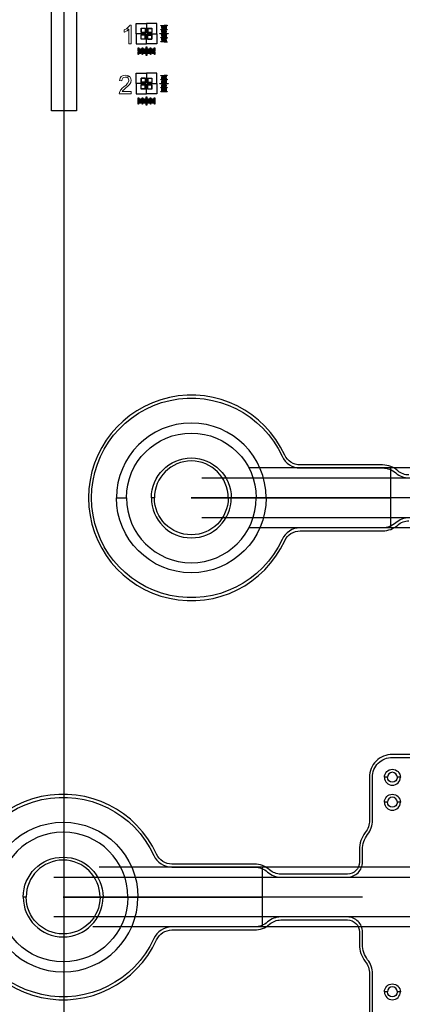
# Model space of a CAD drawing. Extents: x -63500 to 63500, y -63500 to 63500.
# Tile 133 of 256: x -443 to 3392, y -10205 to -337. Entities that reach past the tile are written whole.
import ezdxf

# ---------------------------------------------------------------- set-up
doc = ezdxf.new("R2010")
doc.units = 13
doc.header["$MEASUREMENT"] = 0
for name, color, linetype in [('1_Metal', 2, 'Continuous'), ('2_Electrodes', 5, 'Continuous'), ('3_Outline', 4, 'Continuous')]:
    doc.layers.add(name, color=color, linetype=linetype)

msp = doc.modelspace()

# ---------------------------------------------------------------- linework, layer by layer
for p, q in [((0, 0), (0, -50000)), ((9405.7, -4830), (1855.2, -4830)), ((3277.1, -5430), (3277.1, -4830)), ((1384.2, -4930), (9405.7, -4930)), ((4277.1, -5130), (1277.1, -5130)), ((1277.1, -5130), (3277.1, -5130)), ((9405.7, -5330), (1384.2, -5330)), ((9405.7, -5430), (1855.2, -5430)), ((5637.5, -8830), (354.5, -8830)), ((1992.2, -9430), (1992.2, -8830)), ((-101, -8930), (5637.5, -8930)), ((2992.2, -9130), (-7.8, -9130)), ((-7.8, -9130), (1992.2, -9130)), ((5637.5, -9330), (-101, -9330)), ((5637.5, -9430), (291.5, -9430))]:
    msp.add_line(p, q)
for radius in [50000, 47500, 45000]:
    msp.add_circle((0, 0), radius)
at = {"layer": '1_Metal'}
for points in [[(-125, 125), (-125, 1250), (125, 1250), (125, 125), (1250, 125), (1250, -125), (125, -125), (125, -1250), (-125, -1250), (-125, -125), (-1250, -125), (-1250, 125)], [(821, -471), (816, -471), (816, -469), (806, -469), (806, -467), (773, -467), (773, -423), (817, -423), (817, -456), (819, -456), (819, -466), (821, -466)], [(821, -485), (821, -490), (819, -490), (819, -500), (817, -500), (817, -533), (773, -533), (773, -489), (806, -489), (806, -487), (816, -487), (816, -485)], [(835, -471), (835, -466), (837, -466), (837, -456), (839, -456), (839, -423), (883, -423), (883, -467), (850, -467), (850, -469), (840, -469), (840, -471)], [(835, -485), (840, -485), (840, -487), (850, -487), (850, -489), (883, -489), (883, -533), (839, -533), (839, -500), (837, -500), (837, -490), (835, -490)], [(961, -476), (1001, -476), (1001, -480), (961, -480)], [(971, -396), (1001, -396), (1001, -400), (971, -400)], [(971, -436), (1001, -436), (1001, -440), (971, -440)], [(981, -404), (1001, -404), (1001, -408), (981, -408)], [(981, -412), (1001, -412), (1001, -416), (981, -416)], [(981, -420), (1001, -420), (1001, -424), (981, -424)], [(981, -428), (1001, -428), (1001, -432), (981, -432)], [(981, -444), (1001, -444), (1001, -448), (981, -448)], [(981, -452), (1001, -452), (1001, -456), (981, -456)], [(981, -460), (1001, -460), (1001, -464), (981, -464)], [(981, -468), (1001, -468), (1001, -472), (981, -472)], [(981, -484), (1001, -484), (1001, -488), (981, -488)], [(981, -492), (1001, -492), (1001, -496), (981, -496)], [(971, -516), (1001, -516), (1001, -520), (971, -520)], [(971, -556), (1001, -556), (1001, -560), (971, -560)], [(981, -500), (1001, -500), (1001, -504), (981, -504)], [(981, -508), (1001, -508), (1001, -512), (981, -512)], [(981, -524), (1001, -524), (1001, -528), (981, -528)], [(981, -532), (1001, -532), (1001, -536), (981, -536)], [(981, -540), (1001, -540), (1001, -544), (981, -544)], [(981, -548), (1001, -548), (1001, -552), (981, -552)], [(750, -621), (750, -651), (746, -651), (746, -621)], [(758, -631), (758, -651), (754, -651), (754, -631)], [(766, -631), (766, -651), (762, -651), (762, -631)], [(774, -631), (774, -651), (770, -651), (770, -631)], [(782, -631), (782, -651), (778, -651), (778, -631)], [(790, -621), (790, -651), (786, -651), (786, -621)], [(798, -631), (798, -651), (794, -651), (794, -631)], [(806, -631), (806, -651), (802, -651), (802, -631)], [(814, -631), (814, -651), (810, -651), (810, -631)], [(822, -631), (822, -651), (818, -651), (818, -631)], [(830, -611), (830, -651), (826, -651), (826, -611)], [(838, -631), (838, -651), (834, -651), (834, -631)], [(846, -631), (846, -651), (842, -651), (842, -631)], [(854, -631), (854, -651), (850, -651), (850, -631)], [(862, -631), (862, -651), (858, -651), (858, -631)], [(870, -621), (870, -651), (866, -651), (866, -621)], [(878, -631), (878, -651), (874, -651), (874, -631)], [(886, -631), (886, -651), (882, -651), (882, -631)], [(894, -631), (894, -651), (890, -651), (890, -631)], [(902, -631), (902, -651), (898, -651), (898, -631)], [(910, -621), (910, -651), (906, -651), (906, -621)], [(821, -971), (816, -971), (816, -969), (806, -969), (806, -967), (773, -967), (773, -923), (817, -923), (817, -956), (819, -956), (819, -966), (821, -966)], [(821, -985), (821, -990), (819, -990), (819, -1000), (817, -1000), (817, -1033), (773, -1033), (773, -989), (806, -989), (806, -987), (816, -987), (816, -985)], [(835, -971), (835, -966), (837, -966), (837, -956), (839, -956), (839, -923), (883, -923), (883, -967), (850, -967), (850, -969), (840, -969), (840, -971)], [(835, -985), (840, -985), (840, -987), (850, -987), (850, -989), (883, -989), (883, -1033), (839, -1033), (839, -1000), (837, -1000), (837, -990), (835, -990)], [(961, -976), (1001, -976), (1001, -980), (961, -980)], [(971, -896), (1001, -896), (1001, -900), (971, -900)], [(971, -936), (1001, -936), (1001, -940), (971, -940)], [(981, -904), (1001, -904), (1001, -908), (981, -908)], [(981, -912), (1001, -912), (1001, -916), (981, -916)], [(981, -920), (1001, -920), (1001, -924), (981, -924)], [(981, -928), (1001, -928), (1001, -932), (981, -932)], [(981, -944), (1001, -944), (1001, -948), (981, -948)], [(981, -952), (1001, -952), (1001, -956), (981, -956)], [(981, -960), (1001, -960), (1001, -964), (981, -964)], [(981, -968), (1001, -968), (1001, -972), (981, -972)], [(981, -984), (1001, -984), (1001, -988), (981, -988)], [(971, -1016), (1001, -1016), (1001, -1020), (971, -1020)], [(971, -1056), (1001, -1056), (1001, -1060), (971, -1060)], [(981, -992), (1001, -992), (1001, -996), (981, -996)], [(981, -1000), (1001, -1000), (1001, -1004), (981, -1004)], [(981, -1008), (1001, -1008), (1001, -1012), (981, -1012)], [(981, -1024), (1001, -1024), (1001, -1028), (981, -1028)], [(981, -1032), (1001, -1032), (1001, -1036), (981, -1036)], [(981, -1040), (1001, -1040), (1001, -1044), (981, -1044)], [(981, -1048), (1001, -1048), (1001, -1052), (981, -1052)], [(750, -1121), (750, -1151), (746, -1151), (746, -1121)], [(758, -1131), (758, -1151), (754, -1151), (754, -1131)], [(766, -1131), (766, -1151), (762, -1151), (762, -1131)], [(774, -1131), (774, -1151), (770, -1151), (770, -1131)], [(782, -1131), (782, -1151), (778, -1151), (778, -1131)], [(790, -1121), (790, -1151), (786, -1151), (786, -1121)], [(798, -1131), (798, -1151), (794, -1151), (794, -1131)], [(806, -1131), (806, -1151), (802, -1151), (802, -1131)], [(814, -1131), (814, -1151), (810, -1151), (810, -1131)], [(822, -1131), (822, -1151), (818, -1151), (818, -1131)], [(830, -1111), (830, -1151), (826, -1151), (826, -1111)], [(838, -1131), (838, -1151), (834, -1151), (834, -1131)], [(846, -1131), (846, -1151), (842, -1151), (842, -1131)], [(854, -1131), (854, -1151), (850, -1151), (850, -1131)], [(862, -1131), (862, -1151), (858, -1151), (858, -1131)], [(870, -1121), (870, -1151), (866, -1151), (866, -1121)], [(878, -1131), (878, -1151), (874, -1151), (874, -1131)], [(886, -1131), (886, -1151), (882, -1151), (882, -1131)], [(894, -1131), (894, -1151), (890, -1151), (890, -1131)], [(902, -1131), (902, -1151), (898, -1151), (898, -1131)], [(910, -1121), (910, -1151), (906, -1151), (906, -1121)]]:
    msp.add_lwpolyline(points, close=True, dxfattribs=at)
for points in [[(-50000, 0, 1), (50000, 0), (51000, 0, -1), (-51000, 0)], [(2027.1, -5130, 1), (527.1, -5130), (627.1, -5130, -1), (1927.1, -5130)], [(2027.1, -5130, -1), (527.1, -5130), (627.1, -5130, 1), (1927.1, -5130)], [(-757.8, -9130, -1), (742.2, -9130), (642.2, -9130, 1), (-657.8, -9130)], [(-757.8, -9130, 1), (742.2, -9130), (642.2, -9130, -1), (-657.8, -9130)]]:
    msp.add_lwpolyline(points, format="xyb", close=True, dxfattribs=at)
at = {"layer": '1_Metal', "lineweight": 0}
for points in [[(675, -392.5), (659.5, -392.5), (656.9, -400.2), (638.8, -418.3), (628.5, -428.6), (651.8, -433.8), (651.8, -581), (675, -581)], [(628.5, -428.6), (605.3, -439), (605.3, -462.2), (607.9, -462.2), (631.1, -449.3), (633.7, -449.3), (651.8, -433.8)], [(659.5, -908), (615.6, -913.1), (620.8, -913.1), (641.4, -920.9), (644, -923.5), (651.8, -944.1), (651.8, -949.3), (641.4, -972.5), (638.8, -975.1), (623.4, -993.2), (600.1, -1011.3), (584.6, -1024.2), (569.1, -1039.7), (566.5, -1044.8), (556.2, -1065.5), (553.6, -1081), (675, -1081), (675, -1057.8), (584.6, -1057.8), (594.9, -1044.8), (597.5, -1042.3), (620.8, -1021.6), (641.4, -1003.5), (654.3, -990.6), (656.9, -988), (669.8, -967.4), (675, -944.1), (672.4, -928.6)], [(618.2, -892.5), (594.9, -897.6), (574.3, -908), (564, -923.5), (556.2, -946.7), (579.4, -949.3), (579.4, -944.1), (589.8, -923.5), (594.9, -918.3), (615.6, -913.1), (659.5, -908), (641.4, -897.6)]]:
    msp.add_lwpolyline(points, close=True, dxfattribs=at)
at = {"layer": '2_Electrodes'}
for points in [[(-125, 125), (-125, 1250), (125, 1250), (125, 125), (1250, 125), (1250, -125), (125, -125), (125, -1250), (-125, -1250), (-125, -125), (-1250, -125), (-1250, 125)], [(815, -425), (775, -425), (775, -465), (778, -465), (778, -478), (725, -478), (725, -375), (828, -375), (828, -428), (815, -428)], [(841, -425), (881, -425), (881, -465), (878, -465), (878, -478), (931, -478), (931, -375), (828, -375), (828, -428), (841, -428)], [(1035, -398), (1005, -398), (1005, -394), (1035, -394)], [(815, -531), (775, -531), (775, -491), (778, -491), (778, -478), (725, -478), (725, -581), (828, -581), (828, -528), (815, -528)], [(815, -428), (815, -465), (778, -465), (778, -473), (823, -473), (823, -428)], [(815, -528), (815, -491), (778, -491), (778, -483), (823, -483), (823, -528)], [(841, -531), (881, -531), (881, -491), (878, -491), (878, -478), (931, -478), (931, -581), (828, -581), (828, -528), (841, -528)], [(841, -428), (841, -465), (878, -465), (878, -473), (833, -473), (833, -428)], [(841, -528), (841, -491), (878, -491), (878, -483), (833, -483), (833, -528)], [(1025, -406.2), (1005, -406.2), (1005, -402.2), (1025, -402.2)], [(1025, -414.4), (1005, -414.4), (1005, -410.4), (1025, -410.4)], [(1025, -422.6), (1005, -422.6), (1005, -418.6), (1025, -418.6)], [(1025, -430.8), (1005, -430.8), (1005, -426.8), (1025, -426.8)], [(1035, -439), (1005, -439), (1005, -435), (1035, -435)], [(1025, -447.2), (1005, -447.2), (1005, -443.2), (1025, -443.2)], [(1025, -455.4), (1005, -455.4), (1005, -451.4), (1025, -451.4)], [(1025, -463.6), (1005, -463.6), (1005, -459.6), (1025, -459.6)], [(1025, -471.8), (1005, -471.8), (1005, -467.8), (1025, -467.8)], [(1005, -476), (1045, -476), (1045, -480), (1005, -480)], [(1025, -488.2), (1005, -488.2), (1005, -484.2), (1025, -484.2)], [(1025, -496.4), (1005, -496.4), (1005, -492.4), (1025, -492.4)], [(1025, -504.6), (1005, -504.6), (1005, -500.6), (1025, -500.6)], [(1025, -512.8), (1005, -512.8), (1005, -508.8), (1025, -508.8)], [(1035, -521), (1005, -521), (1005, -517), (1035, -517)], [(1025, -529.2), (1005, -529.2), (1005, -525.2), (1025, -525.2)], [(1025, -537.4), (1005, -537.4), (1005, -533.4), (1025, -533.4)], [(1025, -545.6), (1005, -545.6), (1005, -541.6), (1025, -541.6)], [(1025, -553.8), (1005, -553.8), (1005, -549.8), (1025, -549.8)], [(1035, -562), (1005, -562), (1005, -558), (1035, -558)], [(744, -685), (744, -655), (748, -655), (748, -685)], [(752.2, -675), (752.2, -655), (756.2, -655), (756.2, -675)], [(760.4, -675), (760.4, -655), (764.4, -655), (764.4, -675)], [(768.6, -675), (768.6, -655), (772.6, -655), (772.6, -675)], [(776.8, -675), (776.8, -655), (780.8, -655), (780.8, -675)], [(785, -685), (785, -655), (789, -655), (789, -685)], [(793.2, -675), (793.2, -655), (797.2, -655), (797.2, -675)], [(801.4, -675), (801.4, -655), (805.4, -655), (805.4, -675)], [(809.6, -675), (809.6, -655), (813.6, -655), (813.6, -675)], [(817.8, -675), (817.8, -655), (821.8, -655), (821.8, -675)], [(830, -655), (830, -695), (826, -695), (826, -655)], [(834.2, -675), (834.2, -655), (838.2, -655), (838.2, -675)], [(842.4, -675), (842.4, -655), (846.4, -655), (846.4, -675)], [(850.6, -675), (850.6, -655), (854.6, -655), (854.6, -675)], [(858.8, -675), (858.8, -655), (862.8, -655), (862.8, -675)], [(867, -685), (867, -655), (871, -655), (871, -685)], [(875.2, -675), (875.2, -655), (879.2, -655), (879.2, -675)], [(883.4, -675), (883.4, -655), (887.4, -655), (887.4, -675)], [(891.6, -675), (891.6, -655), (895.6, -655), (895.6, -675)], [(899.8, -675), (899.8, -655), (903.8, -655), (903.8, -675)], [(908, -685), (908, -655), (912, -655), (912, -685)]]:
    msp.add_lwpolyline(points, close=True, dxfattribs=at)
for points in [[(47500, 0, -1), (-47500, 0), (-51000, 0, 1), (51000, 0)], [(1677.1, -5130), (1647.1, -5130, 1), (907.1, -5130), (877.1, -5130, -1)], [(1677.1, -5130), (1647.1, -5130, -1), (907.1, -5130), (877.1, -5130, 1)], [(3212.2, -7930, -1), (3372.2, -7930), (3342.2, -7930, 1), (3242.2, -7930)], [(3212.2, -7930, 1), (3372.2, -7930), (3342.2, -7930, -1), (3242.2, -7930)], [(3212.2, -8180, -1), (3372.2, -8180), (3342.2, -8180, 1), (3242.2, -8180)], [(3212.2, -8180, 1), (3372.2, -8180), (3342.2, -8180, -1), (3242.2, -8180)], [(392.2, -9130), (362.2, -9130, 1), (-377.8, -9130), (-407.8, -9130, -1)], [(392.2, -9130), (362.2, -9130, -1), (-377.8, -9130), (-407.8, -9130, 1)], [(3212.2, -10080, -1), (3372.2, -10080), (3342.2, -10080, 1), (3242.2, -10080)], [(3212.2, -10080, 1), (3372.2, -10080), (3342.2, -10080, -1), (3242.2, -10080)]]:
    msp.add_lwpolyline(points, format="xyb", close=True, dxfattribs=at)
at = {"layer": '2_Electrodes', "lineweight": 0}
for points in [[(675, -392.5), (659.5, -392.5), (656.9, -400.2), (638.8, -418.3), (628.5, -428.6), (651.8, -433.8), (651.8, -581), (675, -581)], [(628.5, -428.6), (605.3, -439), (605.3, -462.2), (607.9, -462.2), (631.1, -449.3), (633.7, -449.3), (651.8, -433.8)]]:
    msp.add_lwpolyline(points, close=True, dxfattribs=at)
at = {"layer": '2_Electrodes'}
for points in [[(3458.8, -4900, -0.182676), (3346.4, -4857.5, 0.182676), (3194.2, -4800), (2367.9, -4800, -0.293253), (2213.4, -4700.8, 4.581742), (2213.4, -5559.1, -0.293253), (2367.9, -5460), (3194.2, -5460, 0.182676), (3346.4, -5402.5, -0.182676), (3458.8, -5360)], [(3458.8, -5330, 0.182676), (3326.5, -5380, -0.182676), (3194.2, -5430), (2367.9, -5430, 0.293253), (2186.1, -5546.6, -4.581742), (2186.1, -4713.3, 0.293253), (2367.9, -4830), (3194.2, -4830, -0.182676), (3326.5, -4880, 0.182676), (3458.8, -4930)], [(4600.7, -7700), (3292.2, -7700, 0.414214), (3062.2, -7930), (3062.2, -8361.7, -0.165811), (3020.5, -8483.9, 0.165811), (2962.2, -8655), (2962.2, -8780, -0.414214), (2842.2, -8900), (2173.9, -8900, -0.182676), (2061.5, -8857.5, 0.182676), (1909.4, -8800), (1083.1, -8800, -0.293253), (928.5, -8700.8, 4.581742), (928.5, -9559.1, -0.293253), (1083.1, -9460), (1909.4, -9460, 0.182676), (2061.5, -9402.5, -0.182676), (2173.9, -9360), (2842.2, -9360, -0.414214), (2962.2, -9480), (2962.2, -9605, 0.165811), (3020.5, -9776, -0.165811), (3062.2, -9898.2), (3062.2, -10330, 0.414214)], [(3092.2, -10330), (3092.2, -9898.2, 0.165811), (3044.3, -9757.7, -0.165811), (2992.2, -9605), (2992.2, -9480, 0.414214), (2842.2, -9330), (2173.9, -9330, 0.182676), (2041.6, -9380, -0.182676), (1909.4, -9430), (1083.1, -9430, 0.293253), (901.3, -9546.6, -4.581742), (901.3, -8713.3, 0.293253), (1083.1, -8830), (1909.4, -8830, -0.182676), (2041.6, -8880, 0.182676), (2173.9, -8930), (2842.2, -8930), (2842.2, -8930, 0.414214), (2992.2, -8780), (2992.2, -8655, -0.165811), (3044.3, -8502.2, 0.165811), (3092.2, -8361.7), (3092.2, -7930, -0.414214), (3292.2, -7730), (4592.2, -7730, -0.198912)]]:
    msp.add_lwpolyline(points, format="xyb", dxfattribs=at)
at = {"layer": '3_Outline'}
for points in [[(-125, 125), (-125, 1250), (125, 1250), (125, 125), (1250, 125), (1250, -125), (125, -125), (125, -1250), (-125, -1250), (-125, -125), (-1250, -125), (-1250, 125)], [(815, -925), (775, -925), (775, -965), (778, -965), (778, -978), (725, -978), (725, -875), (828, -875), (828, -928), (815, -928)], [(841, -925), (881, -925), (881, -965), (878, -965), (878, -978), (931, -978), (931, -875), (828, -875), (828, -928), (841, -928)], [(815, -1031), (775, -1031), (775, -991), (778, -991), (778, -978), (725, -978), (725, -1081), (828, -1081), (828, -1028), (815, -1028)], [(815, -928), (815, -965), (778, -965), (778, -973), (823, -973), (823, -928)], [(815, -1028), (815, -991), (778, -991), (778, -983), (823, -983), (823, -1028)], [(841, -1031), (881, -1031), (881, -991), (878, -991), (878, -978), (931, -978), (931, -1081), (828, -1081), (828, -1028), (841, -1028)], [(841, -928), (841, -965), (878, -965), (878, -973), (833, -973), (833, -928)], [(841, -1028), (841, -991), (878, -991), (878, -983), (833, -983), (833, -1028)], [(1035, -898), (1005, -898), (1005, -894), (1035, -894)], [(1025, -906.2), (1005, -906.2), (1005, -902.2), (1025, -902.2)], [(1025, -914.4), (1005, -914.4), (1005, -910.4), (1025, -910.4)], [(1025, -922.6), (1005, -922.6), (1005, -918.6), (1025, -918.6)], [(1025, -930.8), (1005, -930.8), (1005, -926.8), (1025, -926.8)], [(1035, -939), (1005, -939), (1005, -935), (1035, -935)], [(1025, -947.2), (1005, -947.2), (1005, -943.2), (1025, -943.2)], [(1025, -955.4), (1005, -955.4), (1005, -951.4), (1025, -951.4)], [(1025, -963.6), (1005, -963.6), (1005, -959.6), (1025, -959.6)], [(1025, -971.8), (1005, -971.8), (1005, -967.8), (1025, -967.8)], [(1005, -976), (1045, -976), (1045, -980), (1005, -980)], [(1025, -988.2), (1005, -988.2), (1005, -984.2), (1025, -984.2)], [(1025, -996.4), (1005, -996.4), (1005, -992.4), (1025, -992.4)], [(1025, -1004.6), (1005, -1004.6), (1005, -1000.6), (1025, -1000.6)], [(1025, -1012.8), (1005, -1012.8), (1005, -1008.8), (1025, -1008.8)], [(1035, -1021), (1005, -1021), (1005, -1017), (1035, -1017)], [(1025, -1029.2), (1005, -1029.2), (1005, -1025.2), (1025, -1025.2)], [(1025, -1037.4), (1005, -1037.4), (1005, -1033.4), (1025, -1033.4)], [(1025, -1045.6), (1005, -1045.6), (1005, -1041.6), (1025, -1041.6)], [(1025, -1053.8), (1005, -1053.8), (1005, -1049.8), (1025, -1049.8)], [(1035, -1062), (1005, -1062), (1005, -1058), (1035, -1058)], [(744, -1185), (744, -1155), (748, -1155), (748, -1185)], [(752.2, -1175), (752.2, -1155), (756.2, -1155), (756.2, -1175)], [(760.4, -1175), (760.4, -1155), (764.4, -1155), (764.4, -1175)], [(768.6, -1175), (768.6, -1155), (772.6, -1155), (772.6, -1175)], [(776.8, -1175), (776.8, -1155), (780.8, -1155), (780.8, -1175)], [(785, -1185), (785, -1155), (789, -1155), (789, -1185)], [(793.2, -1175), (793.2, -1155), (797.2, -1155), (797.2, -1175)], [(801.4, -1175), (801.4, -1155), (805.4, -1155), (805.4, -1175)], [(809.6, -1175), (809.6, -1155), (813.6, -1155), (813.6, -1175)], [(817.8, -1175), (817.8, -1155), (821.8, -1155), (821.8, -1175)], [(830, -1155), (830, -1195), (826, -1195), (826, -1155)], [(834.2, -1175), (834.2, -1155), (838.2, -1155), (838.2, -1175)], [(842.4, -1175), (842.4, -1155), (846.4, -1155), (846.4, -1175)], [(850.6, -1175), (850.6, -1155), (854.6, -1155), (854.6, -1175)], [(858.8, -1175), (858.8, -1155), (862.8, -1155), (862.8, -1175)], [(867, -1185), (867, -1155), (871, -1155), (871, -1185)], [(875.2, -1175), (875.2, -1155), (879.2, -1155), (879.2, -1175)], [(883.4, -1175), (883.4, -1155), (887.4, -1155), (887.4, -1175)], [(891.6, -1175), (891.6, -1155), (895.6, -1155), (895.6, -1175)], [(899.8, -1175), (899.8, -1155), (903.8, -1155), (903.8, -1175)], [(908, -1185), (908, -1155), (912, -1155), (912, -1185)]]:
    msp.add_lwpolyline(points, close=True, dxfattribs=at)
for points in [[(47500, 0, -1), (-47500, 0), (-51000, 0, 1), (51000, 0)], [(1677.1, -5130), (1647.1, -5130, 1), (907.1, -5130), (877.1, -5130, -1)], [(1677.1, -5130), (1647.1, -5130, -1), (907.1, -5130), (877.1, -5130, 1)], [(3212.2, -7930, -1), (3372.2, -7930), (3342.2, -7930, 1), (3242.2, -7930)], [(3212.2, -7930, 1), (3372.2, -7930), (3342.2, -7930, -1), (3242.2, -7930)], [(3212.2, -8180, -1), (3372.2, -8180), (3342.2, -8180, 1), (3242.2, -8180)], [(3212.2, -8180, 1), (3372.2, -8180), (3342.2, -8180, -1), (3242.2, -8180)], [(392.2, -9130), (362.2, -9130, 1), (-377.8, -9130), (-407.8, -9130, -1)], [(392.2, -9130), (362.2, -9130, -1), (-377.8, -9130), (-407.8, -9130, 1)], [(3212.2, -10080, -1), (3372.2, -10080), (3342.2, -10080, 1), (3242.2, -10080)], [(3212.2, -10080, 1), (3372.2, -10080), (3342.2, -10080, -1), (3242.2, -10080)]]:
    msp.add_lwpolyline(points, format="xyb", close=True, dxfattribs=at)
at = {"layer": '3_Outline', "lineweight": 0}
for points in [[(659.5, -908), (615.6, -913.1), (620.8, -913.1), (641.4, -920.9), (644, -923.5), (651.8, -944.1), (651.8, -949.3), (641.4, -972.5), (638.8, -975.1), (623.4, -993.2), (600.1, -1011.3), (584.6, -1024.2), (569.1, -1039.7), (566.5, -1044.8), (556.2, -1065.5), (553.6, -1081), (675, -1081), (675, -1057.8), (584.6, -1057.8), (594.9, -1044.8), (597.5, -1042.3), (620.8, -1021.6), (641.4, -1003.5), (654.3, -990.6), (656.9, -988), (669.8, -967.4), (675, -944.1), (672.4, -928.6)], [(618.2, -892.5), (594.9, -897.6), (574.3, -908), (564, -923.5), (556.2, -946.7), (579.4, -949.3), (579.4, -944.1), (589.8, -923.5), (594.9, -918.3), (615.6, -913.1), (659.5, -908), (641.4, -897.6)]]:
    msp.add_lwpolyline(points, close=True, dxfattribs=at)
at = {"layer": '3_Outline'}
for points in [[(3458.8, -4900, -0.182676), (3346.4, -4857.5, 0.182676), (3194.2, -4800), (2367.9, -4800, -0.293253), (2213.4, -4700.8, 4.581742), (2213.4, -5559.1, -0.293253), (2367.9, -5460), (3194.2, -5460, 0.182676), (3346.4, -5402.5, -0.182676), (3458.8, -5360)], [(3458.8, -5330, 0.182676), (3326.5, -5380, -0.182676), (3194.2, -5430), (2367.9, -5430, 0.293253), (2186.1, -5546.6, -4.581742), (2186.1, -4713.3, 0.293253), (2367.9, -4830), (3194.2, -4830, -0.182676), (3326.5, -4880, 0.182676), (3458.8, -4930)], [(4600.7, -7700), (3292.2, -7700, 0.414214), (3062.2, -7930), (3062.2, -8361.7, -0.165811), (3020.5, -8483.9, 0.165811), (2962.2, -8655), (2962.2, -8780, -0.414214), (2842.2, -8900), (2173.9, -8900, -0.182676), (2061.5, -8857.5, 0.182676), (1909.4, -8800), (1083.1, -8800, -0.293253), (928.5, -8700.8, 4.581742), (928.5, -9559.1, -0.293253), (1083.1, -9460), (1909.4, -9460, 0.182676), (2061.5, -9402.5, -0.182676), (2173.9, -9360), (2842.2, -9360, -0.414214), (2962.2, -9480), (2962.2, -9605, 0.165811), (3020.5, -9776, -0.165811), (3062.2, -9898.2), (3062.2, -10330, 0.414214)], [(3092.2, -10330), (3092.2, -9898.2, 0.165811), (3044.3, -9757.7, -0.165811), (2992.2, -9605), (2992.2, -9480, 0.414214), (2842.2, -9330), (2173.9, -9330, 0.182676), (2041.6, -9380, -0.182676), (1909.4, -9430), (1083.1, -9430, 0.293253), (901.3, -9546.6, -4.581742), (901.3, -8713.3, 0.293253), (1083.1, -8830), (1909.4, -8830, -0.182676), (2041.6, -8880, 0.182676), (2173.9, -8930), (2842.2, -8930), (2842.2, -8930, 0.414214), (2992.2, -8780), (2992.2, -8655, -0.165811), (3044.3, -8502.2, 0.165811), (3092.2, -8361.7), (3092.2, -7930, -0.414214), (3292.2, -7730), (4592.2, -7730, -0.198912)]]:
    msp.add_lwpolyline(points, format="xyb", dxfattribs=at)

doc.saveas('drawing.dxf')
